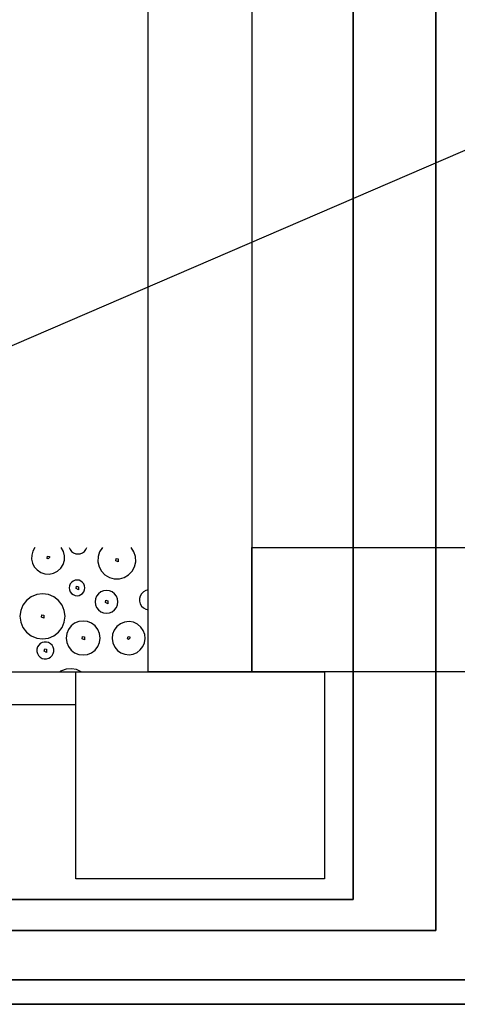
# Model space of a CAD drawing. Extents: x -94 to 1256, y 388 to 888.
# Tile 36 of 51: x 338 to 359, y 695 to 743. Entities that reach past the tile are written whole.
import ezdxf
from ezdxf.lldxf.tags import DXFTag

# ---------------------------------------------------------------- set-up
doc = ezdxf.new("R2010")
doc.units = 0
doc.layers.get('0').update_dxf_attribs({"lineweight": 25})
doc.layers.add('S_Beschriftung', color=7, linetype='Continuous', lineweight=25)
doc.layers.add('X_Geometrie', color=7, linetype='Continuous', lineweight=25)
for name, color, linetype, lineweight, true_color in [('S_Betriebswasser', 3, 'Buchstabe-B', 35, 0x00ff00), ('S_Warmwasser', 1, 'STRICHLINIE2', 35, 0xff0000), ('X_Schraffur', 7, 'Continuous', 25, 0xc0c0c0)]:
    doc.layers.add(name, color=color, linetype=linetype, lineweight=lineweight, true_color=true_color)
doc.styles.get("Standard").update_dxf_attribs({"font": 'arial.ttf'})
tags = doc.linetypes.add('Buchstabe-B', pattern='A,82,-6,["B",Standard,S=3.6,R=0,X=-3.6,Y=-1.8],-2', length=90).pattern_tags.tags
tags[15:16] = [DXFTag(74, 4), DXFTag(75, 0), DXFTag(340, '0'), DXFTag(46, 0.0), DXFTag(50, 0.0), DXFTag(44, 0.0), DXFTag(45, 0.0)]
tags[4:5] = [DXFTag(74, 4), DXFTag(75, 0), DXFTag(340, '0'), DXFTag(46, 0.0), DXFTag(50, 0.0), DXFTag(44, 0.0), DXFTag(45, 0.0)]
tags = doc.linetypes.add('STRICHLINIE2', pattern=[9.525, 6.35, -3.175]).pattern_tags.tags
tags[6:7] = [DXFTag(74, 4), DXFTag(75, 0), DXFTag(340, '0'), DXFTag(46, 0.0), DXFTag(50, 0.0), DXFTag(44, 0.0), DXFTag(45, 0.0)]
tags[4:5] = [DXFTag(74, 4), DXFTag(75, 0), DXFTag(340, '0'), DXFTag(46, 0.0), DXFTag(50, 0.0), DXFTag(44, 0.0), DXFTag(45, 0.0)]

# ---------------------------------------------------------------- blocks, each defined once
blk = doc.blocks.new('Polygon-A07F5X2ZWF', base_point=(349.13, 711.463))
at = {"color": 0, "linetype": 'ByBlock', "lineweight": -2, "ltscale": 0.25}
for p, q in [((349.13, 717.463), (809.853, 717.463)), ((349.13, 711.463), (349.13, 717.463)), ((809.853, 711.463), (349.13, 711.463))]:
    blk.add_line(p, q, dxfattribs=at)
blk = doc.blocks.new('Polygon-A07F5X33WF', base_point=(340.63, 701.463))
at = {"color": 0, "linetype": 'ByBlock', "lineweight": -2, "ltscale": 0.25}
for p, q in [((340.63, 711.463), (352.63, 711.463)), ((340.63, 701.463), (340.63, 711.463)), ((352.63, 711.463), (352.63, 701.463)), ((352.63, 701.463), (340.63, 701.463))]:
    blk.add_line(p, q, dxfattribs=at)
blk = doc.blocks.new('Polygon-A07F5X37WF', base_point=(344.13, 711.463))
at = {"color": 0, "linetype": 'ByBlock', "lineweight": -2, "ltscale": 0.25}
for p, q in [((344.13, 711.463), (344.13, 798.863)), ((349.13, 798.863), (349.13, 711.463)), ((349.13, 711.463), (344.13, 711.463))]:
    blk.add_line(p, q, dxfattribs=at)
blk = doc.blocks.new('Polygon-A07F5X39WF', base_point=(121.759, 709.863))
at = {"color": 0, "linetype": 'ByBlock', "lineweight": -2, "ltscale": 0.25}
for p, q in [((121.759, 711.463), (340.63, 711.463)), ((340.63, 709.863), (340.63, 711.463)), ((340.63, 709.863), (121.759, 709.863))]:
    blk.add_line(p, q, dxfattribs=at)
blk = doc.blocks.new('Schraffur-A07F5X3JWF', base_point=(118.259, 711.463))
at = {"color": 0, "linetype": 'ByBlock', "lineweight": -2, "ltscale": 0.25}
for p, q in [((338.556, 717.292), (338.501, 717.101)), ((338.657, 717.463), (338.556, 717.292)), ((340.029, 717.277), (339.922, 717.463)), ((340.082, 717.07), (340.029, 717.277)), ((340.305, 717.463), (340.353, 717.361)), ((340.353, 717.361), (340.425, 717.273)), ((340.425, 717.273), (340.517, 717.207)), ((340.952, 717.207), (341.043, 717.273)), ((341.043, 717.273), (341.115, 717.361)), ((341.115, 717.361), (341.163, 717.463)), ((341.78, 717.257), (341.705, 717.023)), ((341.915, 717.463), (341.78, 717.257)), ((343.437, 717.257), (343.302, 717.463)), ((343.513, 717.023), (343.437, 717.257)), ((338.501, 717.101), (338.494, 716.903)), ((338.494, 716.903), (338.536, 716.709)), ((339.242, 716.939), (339.261, 717.05)), ((339.29, 716.915), (339.242, 716.939)), ((339.261, 717.05), (339.353, 717.032)), ((339.29, 716.915), (339.353, 716.979)), ((339.353, 717.032), (339.353, 716.979)), ((340.019, 716.65), (340.079, 716.856)), ((340.079, 716.856), (340.082, 717.07)), ((340.517, 717.207), (340.622, 717.165)), ((340.622, 717.165), (340.734, 717.151)), ((340.734, 717.151), (340.846, 717.165)), ((340.846, 717.165), (340.952, 717.207)), ((341.705, 717.023), (341.695, 716.777)), ((341.695, 716.777), (341.75, 716.537)), ((342.562, 716.825), (342.58, 716.937)), ((342.673, 716.77), (342.562, 716.825)), ((342.58, 716.937), (342.673, 716.918)), ((342.673, 716.918), (342.673, 716.77)), ((343.468, 716.537), (343.523, 716.777)), ((343.523, 716.777), (343.513, 717.023)), ((338.536, 716.709), (338.625, 716.531)), ((338.625, 716.531), (338.755, 716.381)), ((338.755, 716.381), (338.933, 716.261)), ((339.559, 716.223), (339.749, 716.322)), ((339.749, 716.322), (339.906, 716.468)), ((339.906, 716.468), (340.019, 716.65)), ((341.75, 716.537), (341.867, 716.321)), ((341.867, 716.321), (342.037, 716.143)), ((343.18, 716.143), (343.351, 716.321)), ((343.351, 716.321), (343.468, 716.537)), ((338.933, 716.261), (339.135, 716.191)), ((339.135, 716.191), (339.349, 716.179)), ((339.349, 716.179), (339.559, 716.223)), ((340.501, 715.842), (340.423, 715.782)), ((340.592, 715.879), (340.501, 715.842)), ((340.69, 715.892), (340.592, 715.879)), ((340.787, 715.879), (340.69, 715.892)), ((340.879, 715.842), (340.787, 715.879)), ((340.957, 715.782), (340.879, 715.842)), ((342.037, 716.143), (342.249, 716.017)), ((342.249, 716.017), (342.486, 715.952)), ((342.486, 715.952), (342.732, 715.952)), ((342.732, 715.952), (342.969, 716.017)), ((342.969, 716.017), (343.18, 716.143)), ((340.325, 715.612), (340.312, 715.514)), ((340.312, 715.514), (340.325, 715.417)), ((340.363, 715.703), (340.325, 715.612)), ((340.325, 715.417), (340.363, 715.326)), ((340.423, 715.782), (340.363, 715.703)), ((340.363, 715.326), (340.423, 715.247)), ((340.643, 715.478), (340.661, 715.59)), ((340.754, 715.423), (340.643, 715.478)), ((340.661, 715.59), (340.754, 715.571)), ((340.754, 715.571), (340.754, 715.423)), ((341.017, 715.703), (340.957, 715.782)), ((340.957, 715.247), (341.017, 715.326)), ((341.055, 715.612), (341.017, 715.703)), ((341.017, 715.326), (341.055, 715.417)), ((341.067, 715.514), (341.055, 715.612)), ((341.055, 715.417), (341.067, 715.514)), ((341.967, 715.371), (341.834, 715.316)), ((342.11, 715.39), (341.967, 715.371)), ((342.252, 715.371), (342.11, 715.39)), ((342.385, 715.316), (342.252, 715.371)), ((343.895, 715.321), (343.804, 715.231)), ((344.006, 715.384), (343.895, 715.321)), ((344.13, 715.415), (344.006, 715.384)), ((338.251, 714.91), (338.078, 714.684)), ((338.476, 715.083), (338.251, 714.91)), ((338.739, 715.192), (338.476, 715.083)), ((339.021, 715.229), (338.739, 715.192)), ((339.303, 715.192), (339.021, 715.229)), ((339.566, 715.083), (339.303, 715.192)), ((339.791, 714.91), (339.566, 715.083)), ((339.964, 714.684), (339.791, 714.91)), ((340.423, 715.247), (340.501, 715.187)), ((340.501, 715.187), (340.592, 715.15)), ((340.592, 715.15), (340.69, 715.137)), ((340.69, 715.137), (340.787, 715.15)), ((340.787, 715.15), (340.879, 715.187)), ((340.879, 715.187), (340.957, 715.247)), ((341.577, 714.981), (341.559, 714.839)), ((341.632, 715.114), (341.577, 714.981)), ((341.72, 715.228), (341.632, 715.114)), ((341.834, 715.316), (341.72, 715.228)), ((342.063, 714.802), (342.081, 714.914)), ((342.081, 714.914), (342.174, 714.895)), ((342.174, 714.895), (342.174, 714.747)), ((342.5, 715.228), (342.385, 715.316)), ((342.587, 715.114), (342.5, 715.228)), ((342.642, 714.981), (342.587, 715.114)), ((342.661, 714.839), (342.642, 714.981)), ((343.74, 715.12), (343.706, 714.997)), ((343.706, 714.997), (343.706, 714.869)), ((343.706, 714.869), (343.74, 714.746)), ((343.804, 715.231), (343.74, 715.12)), ((337.969, 714.422), (337.932, 714.14)), ((338.078, 714.684), (337.969, 714.422)), ((340.073, 714.422), (339.964, 714.684)), ((340.11, 714.14), (340.073, 714.422)), ((341.559, 714.839), (341.577, 714.696)), ((341.577, 714.696), (341.632, 714.563)), ((341.632, 714.563), (341.72, 714.449)), ((341.72, 714.449), (341.834, 714.361)), ((342.174, 714.747), (342.063, 714.802)), ((342.385, 714.361), (342.5, 714.449)), ((342.5, 714.449), (342.587, 714.563)), ((342.587, 714.563), (342.642, 714.696)), ((342.642, 714.696), (342.661, 714.839)), ((343.74, 714.746), (343.804, 714.636)), ((343.804, 714.636), (343.895, 714.546)), ((343.895, 714.546), (344.006, 714.483)), ((344.006, 714.483), (344.13, 714.451)), ((337.932, 714.14), (337.969, 713.858)), ((338.974, 714.104), (338.992, 714.215)), ((339.085, 714.048), (338.974, 714.104)), ((338.992, 714.215), (339.085, 714.196)), ((339.085, 714.196), (339.085, 714.048)), ((340.073, 713.858), (340.11, 714.14)), ((340.98, 713.913), (340.767, 713.886)), ((341.192, 713.886), (340.98, 713.913)), ((341.834, 714.361), (341.967, 714.306)), ((341.967, 714.306), (342.11, 714.287)), ((342.11, 714.287), (342.252, 714.306)), ((342.252, 714.306), (342.385, 714.361)), ((337.969, 713.858), (338.078, 713.595)), ((338.078, 713.595), (338.251, 713.37)), ((339.791, 713.37), (339.964, 713.595)), ((339.964, 713.595), (340.073, 713.858)), ((340.269, 713.503), (340.187, 713.306)), ((340.4, 713.673), (340.269, 713.503)), ((340.57, 713.804), (340.4, 713.673)), ((340.767, 713.886), (340.57, 713.804)), ((341.39, 713.804), (341.192, 713.886)), ((341.56, 713.673), (341.39, 713.804)), ((341.69, 713.503), (341.56, 713.673)), ((341.772, 713.306), (341.69, 713.503)), ((342.483, 713.479), (342.403, 713.279)), ((342.614, 713.651), (342.483, 713.479)), ((342.785, 713.781), (342.614, 713.651)), ((342.985, 713.861), (342.785, 713.781)), ((343.2, 713.885), (342.985, 713.861)), ((343.412, 713.85), (343.2, 713.885)), ((343.608, 713.759), (343.412, 713.85)), ((343.772, 713.62), (343.608, 713.759)), ((343.887, 713.454), (343.772, 713.62)), ((343.957, 713.265), (343.887, 713.454)), ((338.251, 713.37), (338.476, 713.196)), ((338.476, 713.196), (338.739, 713.088)), ((338.739, 713.088), (339.021, 713.05)), ((339.021, 713.05), (339.303, 713.088)), ((339.303, 713.088), (339.566, 713.196)), ((339.566, 713.196), (339.791, 713.37)), ((340.187, 713.306), (340.159, 713.093)), ((340.159, 713.093), (340.187, 712.881)), ((340.933, 713.057), (340.951, 713.168)), ((341.044, 713.002), (340.933, 713.057)), ((340.951, 713.168), (341.044, 713.15)), ((341.044, 713.15), (341.044, 713.002)), ((341.8, 713.093), (341.772, 713.306)), ((341.772, 712.881), (341.8, 713.093)), ((342.403, 713.279), (342.38, 713.065)), ((342.38, 713.065), (342.415, 712.852)), ((343.131, 713.05), (343.15, 713.161)), ((343.179, 713.026), (343.131, 713.05)), ((343.15, 713.161), (343.243, 713.143)), ((343.179, 713.026), (343.243, 713.09)), ((343.243, 713.143), (343.243, 713.09)), ((343.946, 712.866), (343.977, 713.065)), ((343.977, 713.065), (343.957, 713.265)), ((338.748, 712.554), (338.745, 712.444)), ((338.78, 712.66), (338.748, 712.554)), ((338.836, 712.749), (338.78, 712.66)), ((338.913, 712.822), (338.836, 712.749)), ((339.005, 712.872), (338.913, 712.822)), ((339.107, 712.897), (339.005, 712.872)), ((339.212, 712.896), (339.107, 712.897)), ((339.107, 712.453), (339.125, 712.564)), ((339.125, 712.564), (339.218, 712.546)), ((339.314, 712.868), (339.212, 712.896)), ((339.218, 712.546), (339.218, 712.397)), ((339.405, 712.815), (339.314, 712.868)), ((339.479, 712.74), (339.405, 712.815)), ((339.532, 712.649), (339.479, 712.74)), ((339.561, 712.548), (339.532, 712.649)), ((339.562, 712.442), (339.561, 712.548)), ((340.187, 712.881), (340.269, 712.683)), ((340.269, 712.683), (340.4, 712.513)), ((340.4, 712.513), (340.57, 712.383)), ((341.39, 712.383), (341.56, 712.513)), ((341.56, 712.513), (341.69, 712.683)), ((341.69, 712.683), (341.772, 712.881)), ((342.415, 712.852), (342.505, 712.656)), ((342.505, 712.656), (342.645, 712.492)), ((342.645, 712.492), (342.81, 712.377)), ((343.584, 712.398), (343.743, 712.521)), ((343.743, 712.521), (343.867, 712.681)), ((343.867, 712.681), (343.946, 712.866)), ((338.745, 712.444), (338.772, 712.337)), ((338.772, 712.337), (338.827, 712.24)), ((338.827, 712.24), (338.905, 712.162)), ((338.905, 712.162), (339.001, 712.108)), ((339.001, 712.108), (339.108, 712.081)), ((339.218, 712.397), (339.107, 712.453)), ((339.108, 712.081), (339.219, 712.083)), ((339.219, 712.083), (339.325, 712.115)), ((339.325, 712.115), (339.414, 712.171)), ((339.414, 712.171), (339.486, 712.248)), ((339.486, 712.248), (339.537, 712.34)), ((339.537, 712.34), (339.562, 712.442)), ((340.57, 712.383), (340.767, 712.301)), ((340.767, 712.301), (340.98, 712.273)), ((340.98, 712.273), (341.192, 712.301)), ((341.192, 712.301), (341.39, 712.383)), ((342.81, 712.377), (342.999, 712.308)), ((342.999, 712.308), (343.2, 712.288)), ((343.2, 712.288), (343.399, 712.318)), ((343.399, 712.318), (343.584, 712.398)), ((340.166, 711.591), (339.933, 711.508)), ((340.413, 711.611), (340.166, 711.591)), ((340.657, 711.568), (340.413, 711.611)), ((340.881, 711.463), (340.657, 711.568)), ((339.893, 711.486), (339.855, 711.463)), ((339.933, 711.508), (339.893, 711.486))]:
    blk.add_line(p, q, dxfattribs=at)

msp = doc.modelspace()

# ---------------------------------------------------------------- linework, layer by layer
at = {"layer": 'S_Beschriftung'}
msp.add_line((335.082, 726.156), (368.265, 740.463), dxfattribs=at)
at = {"layer": 'S_Betriebswasser', "ltscale": 0.35}
for p, q in [((63.943, 696.587), (374.381, 696.587)), ((43.943, 695.399), (379.798, 695.399))]:
    msp.add_line(p, q, dxfattribs=at)
at = {"layer": 'S_Warmwasser', "linetype": 'Buchstabe-B', "ltscale": 0.35}
for p, q in [((354.019, 787.947), (354.019, 700.463)), ((358.019, 698.963), (358.019, 787.947)), ((354.019, 700.463), (233.901, 700.463)), ((228.488, 698.963), (358.019, 698.963))]:
    msp.add_line(p, q, dxfattribs=at)

# ---------------------------------------------------------------- block references
at = {"layer": 'X_Geometrie', "ltscale": 0.25}
for name, p in [('Polygon-A07F5X37WF', (344.13, 711.463)), ('Polygon-A07F5X2ZWF', (349.13, 711.463)), ('Polygon-A07F5X39WF', (121.759, 709.863)), ('Polygon-A07F5X33WF', (340.63, 701.463))]:
    msp.add_blockref(name, p, dxfattribs=at)
at = {"layer": 'X_Schraffur', "ltscale": 0.25}
msp.add_blockref('Schraffur-A07F5X3JWF', (118.259, 711.463), dxfattribs=at)

doc.saveas('drawing.dxf')
